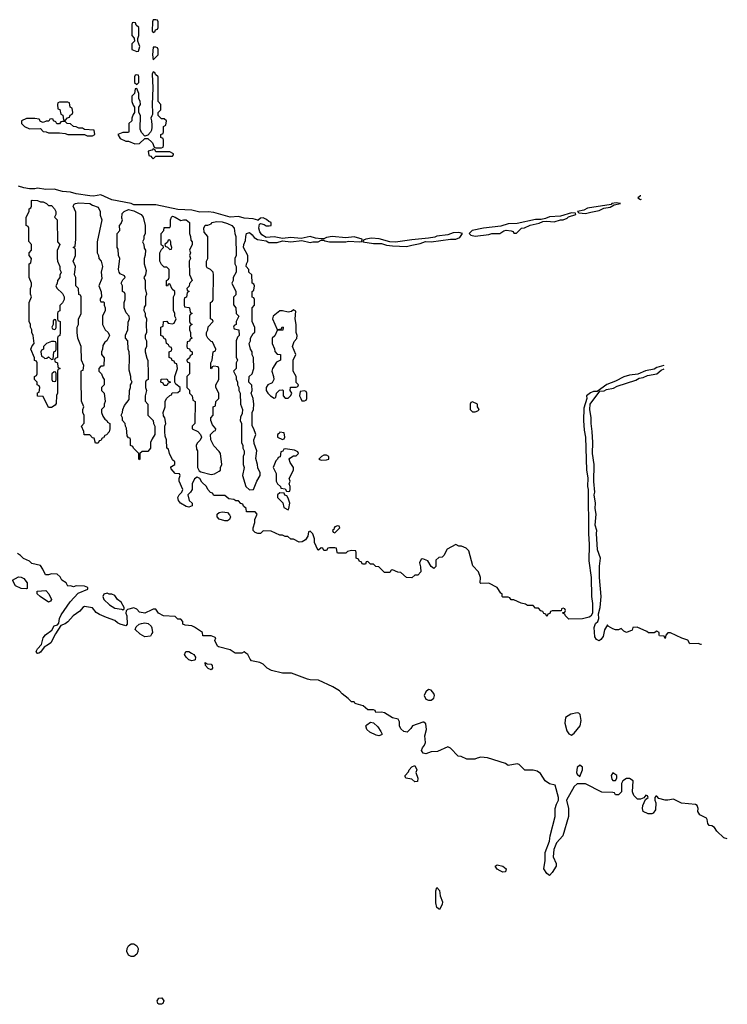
# Model space of a CAD drawing. Header units: inches. Extents: x 2668334 to 2765628, y 828034 to 955234.
# Tile 113 of 218: x 2709040 to 2714181, y 887445 to 894606. Entities that reach past the tile are written whole.
import ezdxf

# ---------------------------------------------------------------- set-up
doc = ezdxf.new("R2010")
doc.units = ezdxf.units.IN
doc.header["$MEASUREMENT"] = 0
for name, color, linetype in [('C7808', 7, 'Continuous'), ('C7809', 7, 'Continuous'), ('C7818', 7, 'Continuous'), ('C7819', 7, 'Continuous')]:
    doc.layers.add(name, color=color, linetype=linetype)

msp = doc.modelspace()

# ---------------------------------------------------------------- linework, layer by layer
at = {"layer": 'C7808', "color": 4, "elevation": 16}
msp.add_lwpolyline([(2709179.5, 890000), (2709170, 889995.3), (2709166.5, 890000)], dxfattribs=at)
msp.add_lwpolyline([(2709850, 887791.8), (2709830, 887803.7), (2709818.7, 887830), (2709820.5, 887850), (2709830, 887870.8), (2709850, 887884.9), (2709870, 887884), (2709890.5, 887870.5), (2709900.7, 887850), (2709899.1, 887830), (2709890, 887809.4), (2709870, 887794)], close=True, dxfattribs=at)
at = {"layer": 'C7809', "color": 4}
for points, elevation in [([(2709870, 894586), (2709858, 894582), (2709854, 894570), (2709854, 894490), (2709872.7, 894472.7), (2709874, 894450), (2709854, 894430), (2709854, 894390), (2709890, 894374), (2709902, 894378), (2709913.2, 894410), (2709898, 894450), (2709898, 894470), (2709906, 894490), (2709906, 894550), (2709887.3, 894567.3), (2709882, 894582)], 12), ([(2709890, 894206), (2709878, 894202), (2709874, 894190), (2709874, 894150), (2709890, 894134), (2709906, 894150), (2709906, 894190), (2709902, 894202)], 12), ([(2709390, 894006), (2709330, 894006), (2709318, 894002), (2709314, 893990), (2709318, 893958), (2709332.7, 893952.7), (2709338, 893918), (2709352.7, 893912.7), (2709358, 893878), (2709370, 893874), (2709387.3, 893892.7), (2709402, 893898), (2709407.3, 893912.7), (2709422, 893918), (2709426, 893930), (2709422, 893962), (2709406, 893970), (2709402, 894002)], 12), ([(2709150, 893888), (2709090, 893888), (2709054, 893870), (2709054, 893850), (2709074, 893830), (2709110, 893812), (2709190, 893814), (2709210, 893794), (2709231.6, 893791.6), (2709250, 893782), (2709330, 893782), (2709370, 893778), (2709390, 893771.3), (2709510, 893772), (2709530, 893762), (2709570, 893762), (2709586, 893770), (2709582, 893802), (2709510, 893808), (2709496.4, 893816.4), (2709470, 893818), (2709450, 893828), (2709430, 893828.7), (2709410, 893848), (2709386, 893850), (2709370, 893866), (2709350, 893866), (2709338, 893862), (2709330, 893848), (2709310, 893848), (2709302, 893862), (2709286, 893870), (2709282, 893882), (2709270, 893886), (2709258, 893882), (2709251.6, 893868.4), (2709232.7, 893867.3), (2709210, 893858), (2709190, 893866), (2709182, 893882)], 12), ([(2709190, 893282), (2709210, 893282), (2709234, 893270), (2709250, 893254), (2709270, 893254), (2709294, 893230), (2709302, 893210), (2709302, 893190), (2709294, 893170), (2709312, 893150), (2709314, 892990), (2709332, 892970), (2709312.7, 892927.3), (2709312.7, 892872.7), (2709314, 892850), (2709331.1, 892811.1), (2709332, 892790), (2709342, 892770), (2709332.7, 892747.3), (2709332, 892730), (2709314, 892710), (2709311.6, 892688.4), (2709302, 892670), (2709310, 892654), (2709350, 892614), (2709362, 892590), (2709362, 892570), (2709350, 892546), (2709332.7, 892527.3), (2709331.6, 892488.4), (2709318, 892482), (2709314, 892470), (2709314, 892430), (2709318, 892418), (2709334, 892410), (2709334, 892330), (2709331.6, 892308.4), (2709318, 892302), (2709314, 892290), (2709314, 892150), (2709298, 892142), (2709294, 892130), (2709298, 892118), (2709314, 892110), (2709318, 892078), (2709334, 892070), (2709318, 892062), (2709314, 892050), (2709314, 891890), (2709306.8, 891873.2), (2709304.7, 891815.3), (2709296.9, 891803.1), (2709270, 891786), (2709250, 891786), (2709246, 891790), (2709210, 891866), (2709168.4, 891868.4), (2709168.4, 891891.6), (2709182, 891898), (2709186, 891930), (2709182, 891942), (2709166, 891950), (2709166, 891970), (2709148, 891990), (2709148.4, 892011.6), (2709162, 892018), (2709166, 892030), (2709166, 892110), (2709162, 892122), (2709148.4, 892128.4), (2709147.3, 892147.3), (2709122, 892210), (2709130, 892234), (2709146, 892250), (2709138, 892310), (2709128, 892330), (2709128, 892350), (2709118, 892370), (2709118, 892390), (2709108.7, 892410), (2709108.4, 892548.4), (2709126, 892590), (2709118, 892610), (2709118, 892650), (2709126, 892670), (2709126, 892690), (2709108, 892730), (2709108, 892830), (2709122, 892838), (2709126, 892870), (2709108, 892890), (2709108, 892910), (2709126, 892930), (2709126, 892970), (2709107.3, 892992.7), (2709106, 893090), (2709102, 893102), (2709088, 893110), (2709088, 893170), (2709108, 893210), (2709108.4, 893231.6), (2709122, 893238), (2709126, 893250), (2709126, 893290), (2709130, 893294), (2709168.4, 893291.6)], 12), ([(2709630, 892554), (2709650, 892554), (2709654, 892550), (2709654, 892530), (2709662, 892510), (2709662, 892490), (2709642, 892450), (2709642, 892390), (2709662, 892350), (2709682, 892330), (2709691.3, 892310), (2709672, 892270), (2709659.6, 892260.4), (2709643.6, 892236.4), (2709642, 892210), (2709634, 892190), (2709634, 892170), (2709652.7, 892147.3), (2709652, 892090), (2709650, 892086), (2709630, 892086), (2709614, 892070), (2709614, 892050), (2709634, 892030), (2709643.6, 892003.6), (2709654, 891990), (2709654, 891950), (2709634, 891930), (2709634, 891910), (2709654, 891890), (2709662, 891830), (2709654, 891810), (2709654, 891790), (2709634, 891770), (2709634, 891750), (2709643.6, 891723.6), (2709659.6, 891699.6), (2709674, 891690), (2709678, 891678), (2709694, 891670), (2709694, 891630), (2709691.1, 891608.9), (2709670, 891586), (2709658, 891582), (2709650, 891566), (2709638, 891562), (2709630, 891546), (2709618, 891542), (2709610, 891526), (2709590, 891526), (2709582, 891562), (2709570, 891566), (2709550, 891586), (2709507.3, 891587.3), (2709506, 891610), (2709488, 891650), (2709507.3, 891672.7), (2709507.3, 891727.3), (2709498, 891750), (2709498, 891770), (2709506, 891790), (2709488.4, 891831.6), (2709486, 891990), (2709487.3, 892047.3), (2709490, 892054), (2709502, 892058), (2709506, 892090), (2709488, 892130), (2709486, 892230), (2709462, 892290), (2709458, 892330), (2709458, 892370), (2709466, 892390), (2709467.3, 892427.3), (2709486, 892470), (2709486, 892590), (2709482, 892602), (2709468.4, 892608.4), (2709466, 892650), (2709448, 892670), (2709448, 892730), (2709438, 892750), (2709446, 892810), (2709428.7, 892850), (2709446, 892890), (2709446, 892930), (2709442, 892942), (2709428, 892950), (2709442, 892958), (2709448, 893010), (2709447.3, 893207.3), (2709428.7, 893250), (2709436.4, 893263.6), (2709446, 893270), (2709470, 893274), (2709550, 893270.4), (2709570, 893256), (2709610, 893242), (2709624.7, 893210), (2709625.4, 893185.4), (2709636, 893150), (2709602, 892990), (2709602, 892910), (2709611.6, 892891.6), (2709614, 892870), (2709632, 892850), (2709642, 892810), (2709632, 892770), (2709636.9, 892723.1), (2709614, 892670), (2709632.7, 892627.3), (2709634, 892590), (2709623.6, 892576.4), (2709623.6, 892563.6)], 12), ([(2709290, 892426), (2709283.6, 892416.4), (2709282, 892390), (2709274, 892370), (2709278, 892358), (2709290, 892354), (2709302, 892358), (2709306, 892370), (2709306, 892410), (2709302, 892422)], 12), ([(2709290, 892266), (2709270, 892266), (2709234, 892250), (2709214, 892230), (2709214, 892210), (2709198, 892202), (2709194, 892190), (2709198, 892158), (2709212.7, 892152.7), (2709222, 892142), (2709236.4, 892143.6), (2709250, 892154), (2709270, 892134), (2709282, 892138), (2709288.4, 892191.6), (2709302, 892198), (2709306, 892210), (2709306, 892250), (2709302, 892262)], 12), ([(2709290, 892046), (2709274, 892030), (2709274, 891990), (2709278, 891978), (2709290, 891974), (2709302, 891978), (2709306, 891990), (2709306, 892030), (2709302, 892042)], 12), ([(2709090, 890466), (2709050, 890468.7), (2709010, 890488), (2708988, 890530), (2709030, 890554), (2709051.6, 890551.6), (2709070, 890542), (2709094, 890510), (2709094, 890470)], 16), ([(2709250, 890368.7), (2709188, 890410), (2709168, 890430), (2709166, 890450), (2709230, 890454), (2709250.9, 890430.9), (2709272, 890390), (2709263.6, 890376.4)], 16), ([(2709675.3, 890435.3), (2709651.6, 890428.4), (2709644.7, 890410), (2709651.3, 890390), (2709691.3, 890350), (2709730, 890326.8), (2709779.8, 890319.8), (2709790, 890314), (2709798, 890322), (2709798, 890330), (2709778, 890370), (2709750, 890388), (2709730, 890418), (2709710, 890428), (2709688.9, 890428.9)], 16)]:
    msp.add_lwpolyline(points, close=True, dxfattribs=dict(at, elevation=elevation))
for points, elevation in [([(2710000, 893824.5), (2709997.3, 893802.7), (2709991, 893789), (2709970, 893766), (2709950, 893758), (2709924.7, 893784.7), (2709915.3, 893810), (2709918, 893910), (2709906, 893930), (2709906, 893970), (2709918, 893990), (2709914.6, 894014.6), (2709906, 894030), (2709906, 894070), (2709890, 894106), (2709878, 894102), (2709874, 894070), (2709854, 894050), (2709854, 894010), (2709863.6, 893983.6), (2709874, 893970), (2709874, 893930), (2709863.6, 893916.4), (2709854, 893890), (2709854, 893870), (2709834, 893850), (2709834, 893790), (2709830, 893786), (2709790, 893786), (2709754, 893770), (2709770, 893742), (2709810, 893722), (2709830, 893722), (2709876.4, 893703.6), (2709910, 893704.7), (2709950, 893742), (2709970, 893742), (2710000, 893715.3)], 12), ([(2710000, 893906), (2709992, 893890), (2709998, 893870), (2710000, 893840)], 12), ([(2710000, 893657.4), (2709974, 893650), (2709978, 893618), (2709992.7, 893612.7), (2710000, 893604.8)], 12), ([(2710000, 893260.4), (2709870, 893259.3), (2709849.3, 893269.3), (2709710, 893296.9), (2709630, 893331.8), (2709576.7, 893323.3), (2709550, 893324.5), (2709450, 893340.7), (2709410, 893351.5), (2709350, 893357.6), (2709290, 893373.6), (2709230, 893371.5), (2709170, 893381.6), (2709150, 893377), (2709110, 893377), (2709070, 893382), (2709030, 893394.5)], 12), ([(2710000, 891552.7), (2709991.3, 891530), (2709991.3, 891488.7), (2709970, 891466), (2709930, 891466), (2709914, 891450), (2709914, 891410), (2709910, 891406), (2709906, 891410), (2709906, 891450), (2709866, 891490), (2709862, 891502), (2709846, 891510), (2709846, 891550), (2709842, 891562), (2709830, 891566), (2709820.4, 891580.4), (2709816.4, 891636.4), (2709808, 891650), (2709806, 891670), (2709788, 891690), (2709788, 891710), (2709778, 891730), (2709788, 891750), (2709788.4, 891771.6), (2709800.4, 891799.6), (2709836.4, 891843.6), (2709838, 891910), (2709846, 891930), (2709846, 891950), (2709858, 891970), (2709848.4, 891988.4), (2709848, 892010), (2709836.4, 892056.4), (2709838, 892150), (2709835.3, 892190), (2709828, 892210), (2709826, 892270), (2709808, 892290), (2709808.4, 892311.6), (2709826, 892350), (2709827.3, 892407.3), (2709838, 892430), (2709835.3, 892450), (2709814.6, 892474.6), (2709798, 892510), (2709798, 892550), (2709806, 892570), (2709806, 892610), (2709802, 892622), (2709786, 892630), (2709786, 892670), (2709778, 892690), (2709790, 892714), (2709806, 892730), (2709802, 892742), (2709770, 892758), (2709762, 892770), (2709758, 892790), (2709768, 892870), (2709758, 892890), (2709756.4, 892936.4), (2709748, 892950), (2709748, 893050), (2709767.3, 893072.7), (2709766, 893110), (2709776.4, 893123.6), (2709786, 893150), (2709782, 893162), (2709784, 893196), (2709798, 893210), (2709830, 893226), (2709870, 893216), (2709922, 893190), (2709938, 893170), (2709952, 893110), (2709951.3, 893050), (2709942, 893030), (2709942, 893010), (2709932, 892990), (2709942, 892970), (2709943.6, 892943.6), (2709954, 892930), (2709952.7, 892892.7), (2709944.7, 892870), (2709944.7, 892830), (2709958, 892782), (2709954, 892750), (2709942, 892730), (2709952, 892710), (2709951.3, 892650), (2709962, 892610), (2709954, 892590), (2709954, 892530), (2709943.6, 892516.4), (2709942, 892490), (2709951.6, 892471.6), (2709952.7, 892452.7), (2709962, 892430), (2709958, 892390), (2709962, 892330), (2709952, 892310), (2709952, 892290), (2709962, 892270), (2709962, 892230), (2709952.7, 892207.3), (2709952, 892190), (2709963.6, 892143.6), (2709971.6, 892128.4), (2709974, 892030), (2709974, 891990), (2709958, 891982), (2709954, 891970), (2709954, 891930), (2709962, 891910), (2709952, 891870), (2709952.7, 891832.7), (2709972, 891810), (2709972, 891730), (2710000, 891701.8)], 12), ([(2709166.5, 890000), (2709159, 890010), (2709170, 890030.8), (2709198, 890062), (2709209.6, 890110.4), (2709228, 890132), (2709274.2, 890165.8), (2709290, 890198), (2709314, 890206), (2709324, 890216), (2709329.3, 890250), (2709341.6, 890278.4), (2709406.8, 890373.2), (2709465.2, 890434.8), (2709535.3, 890464.7), (2709535.3, 890475.3), (2709510, 890486), (2709450, 890488), (2709430, 890482), (2709410, 890488), (2709390, 890486), (2709378, 890510), (2709346, 890530), (2709334.6, 890554.6), (2709312.9, 890572.9), (2709270, 890575.3), (2709248.4, 890568.4), (2709228.4, 890568.4), (2709208, 890610), (2709190, 890635.3), (2709128, 890650), (2709110, 890668), (2709067.3, 890687.3), (2709046, 890710), (2709023.1, 890723.1)], 16), ([(2710000, 890313.1), (2709950, 890288.7), (2709910, 890298), (2709890, 890318), (2709870, 890328), (2709823.6, 890316.4), (2709812.7, 890307.3), (2709812, 890290), (2709818, 890270), (2709822, 890210), (2709810, 890198), (2709770, 890208.7), (2709750, 890219), (2709730, 890237.2), (2709670, 890257.2), (2709620.7, 890280.7), (2709595.5, 890295.5), (2709570, 890328), (2709510, 890337.2), (2709498, 890330), (2709475.9, 890304.1), (2709428.8, 890271.2), (2709390, 890226.6), (2709370, 890212), (2709339.6, 890200.4), (2709299.9, 890140.1), (2709265.1, 890074.9), (2709250, 890060.9), (2709217.3, 890042.7), (2709190, 890005.2), (2709179.5, 890000)], 16), ([(2710000, 890142), (2709990, 890122), (2709950, 890117.2), (2709916, 890136), (2709878, 890170), (2709886, 890190), (2709909, 890211), (2709924.7, 890215.3), (2709950, 890218.8), (2709973.7, 890213.7), (2709995.5, 890195.5), (2710000, 890182.6)], 16)]:
    msp.add_lwpolyline(points, dxfattribs=dict(at, elevation=elevation))
at = {"layer": 'C7818', "color": 4, "elevation": 16}
for points in [[(2710288.7, 890000), (2710306, 889990), (2710318, 889970), (2710314, 889950), (2710310, 889948.7), (2710290, 889944), (2710269.3, 889949.3), (2710249.2, 889969.2), (2710238, 889990), (2710242, 890000)], [(2710654, 890000), (2710650, 889998), (2710610, 889998), (2710606.7, 890000)], [(2714181.5, 888647.7), (2714157, 888657), (2714105.2, 888705.2), (2714088, 888730), (2714070, 888742), (2714050, 888746), (2714040.4, 888760.4), (2714035.3, 888790), (2714030, 888798), (2713982, 888822), (2713968.4, 888848.4), (2713968.7, 888870), (2713962, 888890), (2713950, 888897.2), (2713848, 888908), (2713790, 888938), (2713750, 888928.7), (2713728.9, 888928.9), (2713683.1, 888943.1), (2713670, 888958), (2713662, 888958), (2713654, 888950), (2713654, 888930), (2713662, 888910), (2713659.6, 888860.4), (2713643.6, 888836.4), (2713634, 888830), (2713606, 888830), (2713570, 888848), (2713566, 888870), (2713568.4, 888891.6), (2713586, 888934), (2713606, 888950), (2713602, 888962), (2713590, 888966), (2713574, 888946), (2713550, 888938), (2713530, 888938), (2713502.7, 888962.7), (2713493.2, 888990), (2713498, 889070), (2713470, 889088), (2713450, 889088), (2713422, 889070), (2713414, 889050), (2713414, 888990), (2713390, 888968), (2713370, 888968), (2713362, 888982), (2713350, 888986), (2713270, 888988), (2713150, 889048), (2713090, 889048), (2713070, 889029), (2713013.4, 888930), (2713028.4, 888870), (2713027.7, 888810), (2712986.4, 888670), (2712940.7, 888619.3), (2712920.3, 888570), (2712916.9, 888516.9), (2712938.7, 888470), (2712937, 888450), (2712910, 888404), (2712890, 888381.2), (2712870, 888397.2), (2712849.2, 888430), (2712857.2, 888490), (2712859, 888550), (2712889.3, 888630.7), (2712895.1, 888670), (2712932, 888810), (2712932, 888870), (2712940.5, 888899.5), (2712956, 888930), (2712956, 888950), (2712930, 889038), (2712889.3, 889049.3), (2712858, 889070), (2712824.7, 889124.7), (2712800.2, 889140.2), (2712770, 889148.7), (2712710, 889148.7), (2712670, 889188), (2712654.6, 889194.6), (2712590, 889182), (2712570, 889195.3), (2712438, 889238), (2712390, 889242), (2712363.6, 889236.4), (2712347.3, 889227.3), (2712290, 889228), (2712247.3, 889247.3), (2712226, 889250), (2712170, 889308), (2712150, 889318), (2712076.9, 889283.1), (2712030, 889281.2), (2711990, 889266.6), (2711972.3, 889272.3), (2711959.3, 889290), (2711966, 889310), (2711982, 889330), (2711987.6, 889350), (2711983.3, 889396.7), (2711995.1, 889444.9), (2711990, 889486), (2711976.4, 889496.4), (2711970, 889498), (2711894, 889470), (2711882, 889450), (2711854.8, 889425.2), (2711830, 889429), (2711809.4, 889449.4), (2711799, 889470), (2711800.4, 889500.4), (2711790, 889518), (2711749, 889529), (2711690, 889564), (2711670, 889568.7), (2711628, 889568), (2711622, 889582), (2711610, 889586), (2711570, 889586), (2711536.4, 889616.4), (2711486, 889630), (2711475.3, 889635.3), (2711470, 889646), (2711450, 889646), (2711426, 889670), (2711382, 889702), (2711364.7, 889724.7), (2711315.1, 889755.1), (2711210, 889802), (2711150, 889804), (2711131.1, 889808.9), (2711014.6, 889854.6), (2710950, 889854), (2710870, 889874), (2710838, 889890), (2710810, 889918), (2710786, 889930), (2710724, 889944), (2710714.6, 889954.6), (2710698, 889990), (2710682.4, 890000)]]:
    msp.add_lwpolyline(points, dxfattribs=at)
for points in [[(2710430, 889878), (2710410, 889888), (2710390, 889908), (2710388.4, 889931.6), (2710402, 889922), (2710430, 889918), (2710438, 889910), (2710442, 889890)], [(2712010, 889735.3), (2711990, 889718), (2711978, 889690), (2711990, 889664.7), (2712010, 889656), (2712030, 889658), (2712048.9, 889671.1), (2712054, 889690), (2712050, 889706), (2712030, 889728.7)], [(2713090, 889564), (2713044.5, 889555.5), (2713004.7, 889530), (2713001, 889490), (2713014.4, 889434.4), (2713030, 889411.3), (2713050, 889402.8), (2713070, 889416), (2713112.7, 889470), (2713119.5, 889510), (2713112.3, 889552.3), (2713102, 889562)], [(2711650, 889398), (2711630, 889402), (2711584.1, 889424.1), (2711563.2, 889443.2), (2711555.3, 889470), (2711561.2, 889478.8), (2711590, 889498), (2711610, 889491.3), (2711642.5, 889462.5), (2711664.7, 889430), (2711674, 889410), (2711670, 889406)], [(2711910, 889062), (2711890, 889082), (2711846, 889090), (2711841.2, 889101.2), (2711841.2, 889110), (2711864.1, 889135.9), (2711870, 889151), (2711890, 889171.3), (2711910, 889181), (2711926, 889150), (2711918, 889130), (2711932, 889090), (2711930, 889066)], [(2713110, 889184), (2713090, 889168), (2713086.4, 889130), (2713090, 889118), (2713110, 889102), (2713129.2, 889150), (2713128.7, 889170)], [(2713350, 889128), (2713338, 889110), (2713342.8, 889082.8), (2713350, 889072), (2713370, 889074), (2713378, 889090), (2713378, 889110)], [(2712550, 888407), (2712530, 888415.1), (2712508.5, 888428.5), (2712494, 888450), (2712510, 888459.1), (2712550.8, 888450), (2712574, 888430), (2712570, 888409.6)], [(2712090, 888135.3), (2712070, 888148), (2712063.2, 888183.2), (2712064, 888270), (2712070, 888294), (2712090, 888274), (2712094.8, 888234.8), (2712111, 888190), (2712110.8, 888170)], [(2710070, 887445.1), (2710050, 887445.6), (2710044.5, 887450), (2710039.5, 887470), (2710050, 887490.8), (2710072.8, 887492.8), (2710087.3, 887470), (2710078.8, 887450)]]:
    msp.add_lwpolyline(points, close=True, dxfattribs=at)
at = {"layer": 'C7819', "color": 4, "elevation": 12}
for points in [[(2710030, 894606), (2710010, 894606), (2710004.7, 894590), (2710002, 894522), (2710010, 894514), (2710022, 894518), (2710027.3, 894532.7), (2710042, 894538), (2710046, 894550), (2710046, 894590), (2710042, 894602)], [(2710030, 894406), (2710010, 894406), (2710004.7, 894350), (2710010, 894314), (2710046, 894350), (2710046, 894390), (2710042, 894402)], [(2713373.6, 893273.6), (2713342, 893270), (2713336.9, 893263.1), (2713165.7, 893234.3), (2713138.5, 893221.5), (2713092, 893210), (2713102, 893202), (2713150, 893196), (2713190, 893206.8), (2713250, 893218.8), (2713284, 893236), (2713330, 893242), (2713360.2, 893259.8), (2713406, 893270)], [(2713050, 893201.2), (2712970, 893178), (2712890, 893172.3), (2712861, 893159), (2712830, 893152.7), (2712787.5, 893152.5), (2712655.5, 893124.5), (2712590, 893121.6), (2712535.8, 893104.2), (2712410, 893089.4), (2712327.7, 893072.3), (2712304.7, 893050), (2712318, 893038), (2712350, 893031), (2712450, 893044.7), (2712470.9, 893050.9), (2712528.4, 893051.6), (2712558, 893070), (2712574.4, 893074.4), (2712611.1, 893071.1), (2712624.7, 893064.7), (2712630, 893054), (2712650, 893054), (2712686, 893090), (2712708, 893092), (2712748.9, 893111.1), (2712814.6, 893125.4), (2712842, 893138), (2712870, 893141), (2712923.1, 893136.9), (2712968.9, 893151.1), (2712990, 893151.3), (2713018, 893162), (2713028.7, 893171.3), (2713082, 893190), (2713079, 893199)], [(2712230, 893058.4), (2712190, 893056.2), (2712150, 893040.7), (2712070, 893032), (2712055.5, 893024.5), (2712010, 893016.2), (2711890, 893006), (2711770, 892988), (2711730, 892991.6), (2711652.5, 893012.5), (2711597, 893017), (2711554, 893010), (2711538, 893002), (2711534, 892990), (2711610, 892978.8), (2711670, 892978), (2711706.4, 892966.4), (2711750, 892961), (2711850, 892956), (2711890, 892966), (2711950, 892978.8), (2711988, 892992), (2712030, 892990.8), (2712169.3, 893010.7), (2712210, 893010.8), (2712237.6, 893022.4), (2712258, 893050)], [(2710130, 893006), (2710118, 893002), (2710112.7, 892987.3), (2710094, 892970), (2710098, 892958), (2710112.7, 892952.7), (2710130, 892934), (2710142, 892938), (2710146, 892950), (2710138, 892970), (2710138, 892990)], [(2711030, 892495.3), (2711016, 892484), (2710990, 892479), (2710950, 892489), (2710930, 892488.7), (2710881, 892450), (2710878, 892430), (2710910, 892354), (2710942, 892358), (2710948, 892372), (2710954, 892370), (2710952.7, 892347.3), (2710910, 892346), (2710892.7, 892307.3), (2710874, 892290), (2710874, 892250), (2710891.6, 892211.6), (2710892.7, 892192.7), (2710910, 892174), (2710934, 892170), (2710934, 892130), (2710905.4, 892114.6), (2710876, 892070), (2710870.8, 892050), (2710884.9, 892010), (2710886.8, 891990), (2710874.4, 891965.6), (2710842, 891950), (2710832, 891930), (2710832, 891910), (2710842, 891890), (2710862, 891870), (2710890, 891854), (2710902, 891858), (2710906, 891890), (2710918, 891902), (2710928.4, 891911.6), (2710950, 891914), (2710954, 891910), (2710954, 891870), (2710970, 891854), (2710990, 891854), (2711010, 891874), (2711018, 891890), (2711006, 891910), (2711007.3, 891932.7), (2711050, 891934), (2711062, 891938), (2711066, 891950), (2711048, 891968), (2711048, 892010), (2711026, 892050), (2711026, 892130), (2711046, 892170), (2711022, 892230), (2711034.6, 892265.4), (2711052.9, 892287.1), (2711055.3, 892310), (2711048, 892330), (2711049, 892390), (2711042, 892430), (2711047.3, 892487.3)], [(2710090, 891946), (2710082, 891962), (2710066, 891970), (2710067.3, 891992.7), (2710110, 891994), (2710118, 891978), (2710132.7, 891972.7), (2710132.7, 891967.3), (2710118, 891962), (2710110, 891946)], [(2711110, 891906), (2711078, 891902), (2711074, 891870), (2711082, 891850), (2711090, 891834), (2711110, 891834), (2711122, 891838), (2711126, 891850), (2711126, 891890), (2711122, 891902)], [(2712330, 891826), (2712318, 891822), (2712314, 891810), (2712314, 891770), (2712330, 891754), (2712350, 891754), (2712370, 891762), (2712378, 891770), (2712366, 891790), (2712366, 891810)], [(2710930, 891606), (2710924.7, 891595.3), (2710914, 891590), (2710914, 891570), (2710950, 891554), (2710962, 891558), (2710966, 891570), (2710962, 891602)], [(2710970, 891486), (2710958, 891482), (2710952.7, 891467.3), (2710938, 891462), (2710932.7, 891427.3), (2710918, 891422), (2710914, 891410), (2710902, 891398), (2710881, 891350), (2710904.5, 891304.5), (2710904.7, 891250), (2710912, 891230), (2710934, 891210), (2710938, 891198), (2710970, 891194), (2710978, 891178), (2710990, 891174), (2711002, 891178), (2711006, 891190), (2711006, 891210), (2710998, 891230), (2711006, 891250), (2710998, 891270), (2711029, 891330), (2711029, 891350), (2711004.7, 891384.7), (2710998, 891410), (2711002, 891418), (2711030, 891434), (2711050, 891434), (2711066, 891450), (2711062, 891462), (2711036.4, 891476.4)], [(2711270, 891438), (2711250, 891438), (2711234, 891430), (2711214, 891410), (2711230, 891402), (2711270, 891404.7), (2711286, 891410), (2711286, 891430)], [(2710930, 891166), (2710914, 891150), (2710914, 891130), (2710952.7, 891092.7), (2710958, 891058), (2710990, 891042), (2710995.3, 891050), (2711002, 891090), (2710990, 891126), (2710982, 891142), (2710967.3, 891147.3), (2710962, 891162)], [(2710530, 890960.9), (2710490, 890974), (2710474, 890990), (2710475.3, 891010), (2710490, 891021), (2710510, 891026.8), (2710550, 891022), (2710565.4, 891005.4), (2710571, 890991), (2710564.7, 890970), (2710550, 890961.2)], [(2711350, 890926), (2711330, 890918), (2711324.7, 890910), (2711322, 890898), (2711314, 890890), (2711318, 890878), (2711330, 890874), (2711366, 890910), (2711362, 890922)]]:
    msp.add_lwpolyline(points, close=True, dxfattribs=at)
at = {"layer": 'C7819', "color": 4}
for points, elevation in [([(2710000, 893715.3), (2710006, 893710), (2710018, 893678), (2710030, 893674), (2710070, 893674), (2710082, 893678), (2710086, 893690), (2710086, 893730), (2710082, 893742), (2710066, 893750), (2710066, 893770), (2710082, 893778), (2710086, 893790), (2710086, 893830), (2710102, 893838), (2710106, 893870), (2710090, 893886), (2710070, 893886), (2710046, 893910), (2710046, 893930), (2710066, 893950), (2710066, 893990), (2710046, 894010), (2710046, 894190), (2710027.3, 894207.3), (2710022, 894222), (2710010, 894226), (2710002, 894210), (2710006.8, 894110), (2710002, 893990), (2710006, 893930), (2710004.7, 893915.3), (2710000, 893906)], 12), ([(2710000, 893840), (2710000.7, 893830), (2710000, 893824.5)], 12), ([(2710000, 893604.8), (2710010, 893594), (2710030, 893614), (2710150, 893614), (2710158, 893622), (2710158, 893630), (2710130, 893646), (2710030, 893646), (2710022, 893662), (2710010, 893666), (2710002, 893658), (2710000, 893657.4)], 12), ([(2713553.5, 893325.4), (2713550, 893324), (2713531.3, 893310), (2713550, 893298.8), (2713557, 893299.7)], 12), ([(2713720, 892092.1), (2713670, 892077.2), (2713650, 892065.2), (2713587.5, 892052.5), (2713530.9, 892029.1), (2713470, 892021.2), (2713430, 892009), (2713370, 891977.2), (2713307.3, 891952.7), (2713236.9, 891903.1), (2713210, 891901.2), (2713187.1, 891892.9), (2713158, 891870), (2713161, 891850), (2713139.8, 891780.2), (2713136.3, 891690), (2713141.4, 891621.4), (2713150.6, 891569.4), (2713158, 891330), (2713167.1, 891272.9), (2713166.8, 891210), (2713170.7, 891190), (2713174, 890870), (2713178.8, 890790), (2713174.8, 890670), (2713193.4, 890550), (2713194, 890410), (2713201, 890359), (2713201, 890290), (2713190, 890268), (2713178.8, 890261.2), (2713128.4, 890248.4), (2713030, 890246), (2713006, 890270), (2713002, 890282), (2712986, 890290), (2712986, 890294), (2713002, 890298), (2713006, 890310), (2713002, 890322), (2712990, 890326), (2712978, 890322), (2712974, 890306), (2712910, 890306), (2712898, 890302), (2712892.7, 890287.3), (2712878, 890282), (2712870, 890266), (2712862, 890282), (2712847.3, 890287.3), (2712842, 890302), (2712827.3, 890307.3), (2712810, 890326), (2712787.3, 890327.3), (2712770, 890346), (2712730, 890346), (2712716.4, 890356.4), (2712683.1, 890363.1), (2712630, 890386), (2712610, 890386), (2712602, 890402), (2712590, 890406), (2712550, 890406), (2712546, 890410), (2712546, 890430), (2712536.4, 890436.4), (2712510, 890475.3), (2712450, 890508), (2712390, 890506), (2712386, 890510), (2712388, 890550), (2712374, 890590), (2712333.6, 890633.6), (2712304, 890744), (2712283.1, 890763.1), (2712250, 890778), (2712230, 890778), (2712210, 890788), (2712145.4, 890754.6), (2712122, 890710), (2712110, 890698), (2712086, 890694), (2712064.7, 890675.3), (2712064.7, 890630), (2712050, 890615.3), (2712028.9, 890628.9), (2712006, 890670), (2711970, 890686), (2711958, 890682), (2711944.7, 890655.3), (2711952.7, 890627.3), (2711954, 890590), (2711932.7, 890567.3), (2711910, 890566), (2711890, 890546), (2711850, 890548), (2711810, 890586), (2711788.4, 890588.4), (2711750, 890606), (2711738, 890602), (2711730, 890586), (2711690, 890586), (2711650, 890626), (2711628.4, 890628.4), (2711610, 890646), (2711590, 890646), (2711570, 890666), (2711558, 890662), (2711552.7, 890647.3), (2711530, 890646), (2711522, 890662), (2711510, 890666), (2711502, 890682), (2711486, 890690), (2711486, 890730), (2711482, 890742), (2711450, 890746), (2711422, 890738), (2711410, 890726), (2711350, 890726), (2711346, 890730), (2711342, 890762), (2711330, 890766), (2711290, 890766), (2711278, 890762), (2711270, 890746), (2711250, 890746), (2711242, 890762), (2711230, 890766), (2711210, 890748), (2711206, 890750), (2711183.1, 890803.1), (2711182, 890830), (2711170, 890866), (2711150, 890886), (2711138, 890882), (2711134, 890850), (2711116.9, 890823.1), (2711091.6, 890808.4), (2711070, 890806), (2711030, 890828), (2711010, 890828), (2710987.3, 890847.3), (2710970, 890848), (2710950, 890858), (2710930, 890858), (2710867.3, 890887.3), (2710810, 890888), (2710790, 890869), (2710770, 890869), (2710750, 890875.3), (2710735.3, 890890), (2710735.3, 890910), (2710748.4, 890948.4), (2710748, 890972), (2710766, 891010), (2710750, 891026), (2710687.3, 891027.3), (2710686, 891050), (2710667.3, 891067.3), (2710662, 891082), (2710647.3, 891087.3), (2710630, 891106), (2710610, 891106), (2710596.4, 891116.4), (2710560.4, 891120.4), (2710530, 891146), (2710450, 891146), (2710442, 891162), (2710427.3, 891167.3), (2710406, 891190), (2710398, 891210), (2710363.1, 891243.1), (2710348.4, 891268.4), (2710330, 891278), (2710310, 891266), (2710294, 891230), (2710294, 891190), (2710282, 891170), (2710262, 891150), (2710272, 891110), (2710294, 891090), (2710292, 891070), (2710270, 891061.2), (2710250, 891065.2), (2710209.5, 891089.5), (2710194, 891110), (2710188, 891130), (2710198, 891150), (2710218, 891170), (2710226, 891190), (2710198, 891250), (2710198, 891270), (2710206, 891290), (2710202, 891302), (2710170, 891306), (2710140.4, 891340.4), (2710138, 891350), (2710143.1, 891356.9), (2710166, 891370), (2710166, 891390), (2710150, 891406), (2710128, 891450), (2710122, 891482), (2710108, 891490), (2710106, 891550), (2710096.4, 891576.4), (2710094, 891610), (2710095.3, 891650), (2710102, 891670), (2710095.3, 891710), (2710085.2, 891725.2), (2710082, 891750), (2710098, 891790), (2710098, 891830), (2710106, 891850), (2710130, 891874), (2710142, 891878), (2710147.3, 891892.7), (2710190, 891894), (2710206, 891910), (2710206, 891930), (2710175.3, 891955.3), (2710166, 891970), (2710166, 892010), (2710186, 892070), (2710182, 892102), (2710167.3, 892107.3), (2710162, 892122), (2710147.3, 892127.3), (2710142, 892142), (2710126, 892150), (2710126, 892190), (2710142, 892198), (2710146, 892210), (2710142, 892222), (2710127.3, 892227.3), (2710122, 892242), (2710106, 892250), (2710102, 892282), (2710090, 892286), (2710082, 892302), (2710066, 892310), (2710066, 892370), (2710082, 892378), (2710086, 892410), (2710110, 892414), (2710118, 892398), (2710150, 892394), (2710162, 892398), (2710178, 892430), (2710166, 892450), (2710166, 892470), (2710158, 892490), (2710158, 892590), (2710166, 892610), (2710166, 892630), (2710147.3, 892647.3), (2710130, 892686), (2710118, 892682), (2710112.7, 892667.3), (2710106, 892670), (2710106, 892710), (2710122, 892718), (2710126, 892730), (2710126, 892790), (2710110, 892806), (2710090, 892806), (2710070, 892826), (2710058, 892850), (2710058, 892910), (2710070, 892934), (2710086, 892950), (2710082, 892962), (2710070, 892966), (2710067.3, 892972.7), (2710068.9, 893051.1), (2710087.3, 893072.7), (2710090, 893094), (2710130, 893094), (2710136.4, 893103.6), (2710135.3, 893150), (2710142, 893170), (2710150, 893176), (2710170, 893171), (2710210, 893144.7), (2710230, 893151), (2710250, 893151), (2710274, 893130), (2710274, 893050), (2710282, 893030), (2710283.6, 893003.6), (2710292, 892990), (2710292, 892970), (2710274, 892930), (2710282, 892910), (2710274, 892890), (2710282, 892870), (2710272, 892850), (2710272.7, 892752.7), (2710292, 892710), (2710272.7, 892687.3), (2710271.6, 892668.4), (2710254, 892650), (2710258, 892638), (2710272, 892630), (2710258, 892622), (2710252.7, 892587.3), (2710238, 892582), (2710234, 892570), (2710234, 892530), (2710238, 892518), (2710270, 892514), (2710274, 892510), (2710278, 892478), (2710292, 892470), (2710278, 892462), (2710274, 892450), (2710274, 892410), (2710278, 892398), (2710294, 892390), (2710278, 892382), (2710274, 892370), (2710274, 892350), (2710282, 892330), (2710282, 892302), (2710292, 892290), (2710278, 892282), (2710272.7, 892267.3), (2710258, 892262), (2710254, 892230), (2710258, 892218), (2710272.7, 892212.7), (2710278, 892198), (2710294, 892190), (2710294, 892170), (2710278, 892162), (2710272.7, 892147.3), (2710254, 892130), (2710258, 892118), (2710274, 892110), (2710274, 892030), (2710254, 892010), (2710254, 891930), (2710272.7, 891912.7), (2710274, 891890), (2710294, 891870), (2710298, 891838), (2710314, 891830), (2710312, 891670), (2710294, 891650), (2710294, 891630), (2710334, 891610), (2710354, 891590), (2710362, 891570), (2710351.6, 891548.4), (2710330, 891526), (2710322, 891510), (2710323.6, 891483.6), (2710332, 891470), (2710332, 891350), (2710344.7, 891324.7), (2710356.9, 891316.9), (2710430, 891298), (2710456.4, 891303.6), (2710490, 891322), (2710498, 891330), (2710498, 891350), (2710508, 891370), (2710498, 891450), (2710490, 891466), (2710450, 891506), (2710428, 891550), (2710426, 891590), (2710450, 891614), (2710462, 891618), (2710466, 891630), (2710440.4, 891660.4), (2710428, 891690), (2710428, 891710), (2710446, 891730), (2710446, 891790), (2710462, 891798), (2710466, 891830), (2710486, 891850), (2710486, 891890), (2710466, 891930), (2710466, 891950), (2710486, 891990), (2710486, 892070), (2710482, 892082), (2710450, 892086), (2710438, 892082), (2710432.7, 892067.3), (2710428.4, 892068.4), (2710428, 892110), (2710438, 892130), (2710446, 892190), (2710462, 892198), (2710466, 892210), (2710442, 892262), (2710430, 892266), (2710406, 892290), (2710398, 892310), (2710398, 892330), (2710408, 892350), (2710408.4, 892371.6), (2710446, 892410), (2710442, 892422), (2710426, 892430), (2710426, 892550), (2710442, 892558), (2710446, 892570), (2710448, 892750), (2710446, 892770), (2710426, 892790), (2710402, 892802), (2710398, 892810), (2710398, 892850), (2710406, 892870), (2710406, 893030), (2710380.4, 893060.4), (2710378, 893090), (2710388.4, 893111.6), (2710407.3, 893112.7), (2710430, 893122), (2710438, 893130), (2710470, 893138), (2710510, 893134.9), (2710550, 893122.8), (2710582, 893110), (2710598, 893090), (2710602, 893050), (2710611.6, 893028.4), (2710614, 892890), (2710602, 892870), (2710602, 892830), (2710612, 892810), (2710612, 892770), (2710592, 892730), (2710591.1, 892708.9), (2710582, 892690), (2710611.3, 892630), (2710610, 892606), (2710592.7, 892587.3), (2710592.7, 892532.7), (2710611.6, 892511.6), (2710614, 892470), (2710632, 892450), (2710614, 892410), (2710614, 892390), (2710598, 892382), (2710594, 892370), (2710598, 892358), (2710631.6, 892351.6), (2710634, 892310), (2710623.6, 892296.4), (2710614, 892270), (2710612.7, 892152.7), (2710622, 892130), (2710614, 892110), (2710612, 892070), (2710594, 892050), (2710612, 892010), (2710612.7, 891992.7), (2710622, 891970), (2710622, 891950), (2710631.6, 891931.6), (2710632, 891910), (2710642, 891890), (2710644.7, 891810), (2710658, 891770), (2710656.9, 891743.1), (2710643.6, 891716.4), (2710642, 891690), (2710652, 891670), (2710651.6, 891531.6), (2710662, 891510), (2710662, 891490), (2710671.3, 891470), (2710671.1, 891448.9), (2710664.7, 891430), (2710664.7, 891370), (2710671, 891350), (2710658, 891290), (2710682, 891210), (2710710, 891186), (2710738, 891190), (2710762, 891250), (2710788, 891290), (2710788, 891310), (2710770, 891346), (2710768.7, 891370), (2710754.6, 891414.6), (2710762, 891470), (2710743.1, 891523.1), (2710742, 891550), (2710755.3, 891590), (2710742, 891630), (2710728.4, 891651.6), (2710728, 891750), (2710738, 891770), (2710742, 891810), (2710735.3, 891850), (2710722, 891890), (2710728, 891910), (2710727.3, 891947.3), (2710706, 891970), (2710708, 892010), (2710728, 892030), (2710742, 892070), (2710738, 892150), (2710728.9, 892168.9), (2710728, 892190), (2710718, 892210), (2710708, 892250), (2710718, 892270), (2710718, 892290), (2710736.4, 892323.6), (2710747.3, 892332.7), (2710747.3, 892367.3), (2710728, 892410), (2710728, 892510), (2710746, 892530), (2710746, 892570), (2710742, 892582), (2710728.4, 892588.4), (2710728, 892630), (2710742, 892638), (2710746, 892670), (2710742, 892682), (2710728, 892690), (2710726, 892750), (2710706, 892770), (2710706, 892790), (2710686, 892810), (2710688, 892830), (2710698, 892850), (2710698, 892890), (2710666, 892950), (2710668.4, 892971.6), (2710680.4, 892999.6), (2710682, 893030), (2710688.4, 893051.6), (2710710, 893058), (2710730, 893042), (2710742.8, 893022.8), (2710766.8, 893006.8), (2710830, 892997.3), (2710850, 892984.7), (2710910, 892984.7), (2710950, 892998), (2711010, 892991), (2711090, 893001), (2711150, 892984.7), (2711171, 892991), (2711208.4, 892991.6), (2711230, 893002), (2711250, 893002), (2711256.9, 892996.9), (2711290.7, 892990.7), (2711409.1, 892990.9), (2711430, 892994.8), (2711508.9, 892991.1), (2711526, 892994), (2711528, 893010), (2711470, 893026.6), (2711410, 893018.4), (2711310, 893029.3), (2711270, 893022.7), (2711250, 893012.7), (2711230, 893012.3), (2711190, 893017), (2711150, 893029.3), (2711085.2, 893014.8), (2711010, 893022.7), (2710950, 893015.1), (2710890, 893026.6), (2710830, 893022.7), (2710800.5, 893040.5), (2710784.2, 893064.2), (2710778.4, 893090), (2710782, 893118), (2710790, 893124.7), (2710816.8, 893116.8), (2710830, 893107.7), (2710853.2, 893106.8), (2710866, 893110), (2710866, 893130), (2710850, 893138), (2710834, 893154), (2710810, 893164), (2710790, 893162), (2710770, 893146), (2710769.1, 893149.1), (2710737.2, 893157.2), (2710670, 893162.9), (2710630, 893174), (2710569.6, 893169.6), (2710450, 893202.9), (2710410, 893209.3), (2710350, 893207), (2710290, 893220.7), (2710190, 893224.5), (2710030, 893260.7), (2710000, 893260.4)], 12), ([(2713994.1, 890062.6), (2713990, 890062), (2713970, 890068), (2713910, 890066), (2713894, 890094), (2713850, 890108), (2713770, 890146), (2713750, 890146), (2713734, 890130), (2713730, 890106), (2713722, 890122), (2713690, 890126), (2713686, 890130), (2713686, 890150), (2713670, 890158), (2713650, 890146), (2713610, 890146), (2713596.4, 890156.4), (2713527.3, 890187.3), (2713494, 890186), (2713490, 890166), (2713450, 890148.7), (2713430, 890158), (2713410, 890178), (2713390, 890168.7), (2713368.9, 890168.9), (2713350, 890175.3), (2713316.4, 890196.4), (2713310, 890206), (2713290, 890168), (2713278.8, 890121.2), (2713262, 890098), (2713250, 890088), (2713230, 890099), (2713218, 890118), (2713215.3, 890184.7), (2713224.5, 890215.5), (2713242, 890230), (2713248, 890250), (2713245.2, 890285.2), (2713257, 890330), (2713265.1, 890410), (2713252, 890550), (2713252.1, 890632.1), (2713260.7, 890690), (2713238, 890750), (2713231.8, 890870), (2713234.5, 890890), (2713221.6, 890930), (2713227.6, 891010), (2713220.5, 891050), (2713223.6, 891090), (2713215.1, 891150), (2713219.6, 891170), (2713211.8, 891248.2), (2713213.6, 891370), (2713202, 891450), (2713205.6, 891530), (2713200.7, 891610), (2713191.6, 891670), (2713191.6, 891710), (2713181.6, 891770), (2713184, 891810), (2713256.4, 891903.6), (2713287.7, 891907.7), (2713302.7, 891917.3), (2713353.6, 891926.4), (2713380.4, 891939.6), (2713515.8, 891984.2), (2713541.2, 891998.8), (2713570, 892004.4), (2713601.6, 892018.4), (2713670, 892030.8), (2713702, 892058), (2713723.3, 892067.8)], 12), ([(2710000, 891701.8), (2710010.9, 891690.9), (2710012, 891670), (2710022, 891650), (2710022, 891590), (2710002, 891558), (2710000, 891552.7)], 12), ([(2710606.7, 890000), (2710570, 890022), (2710484.7, 890044.7), (2710478, 890050), (2710458, 890090), (2710466, 890110), (2710456.4, 890116.4), (2710430, 890126), (2710370, 890126), (2710368, 890150), (2710308.9, 890188.9), (2710290, 890198), (2710243.1, 890203.1), (2710226, 890210), (2710226, 890230), (2710210, 890246), (2710190, 890246), (2710170, 890266), (2710086, 890270), (2710048, 890290), (2710030, 890318), (2710010, 890318), (2710000, 890313.1)], 16), ([(2710000, 890182.6), (2710000.7, 890180.7), (2710004, 890150), (2710000, 890142)], 16), ([(2710242, 890000), (2710246, 890010), (2710270, 890010.8), (2710288.7, 890000)], 16), ([(2710682.4, 890000), (2710670, 890008), (2710654, 890000)], 16)]:
    msp.add_lwpolyline(points, dxfattribs=dict(at, elevation=elevation))

doc.saveas('drawing.dxf')
